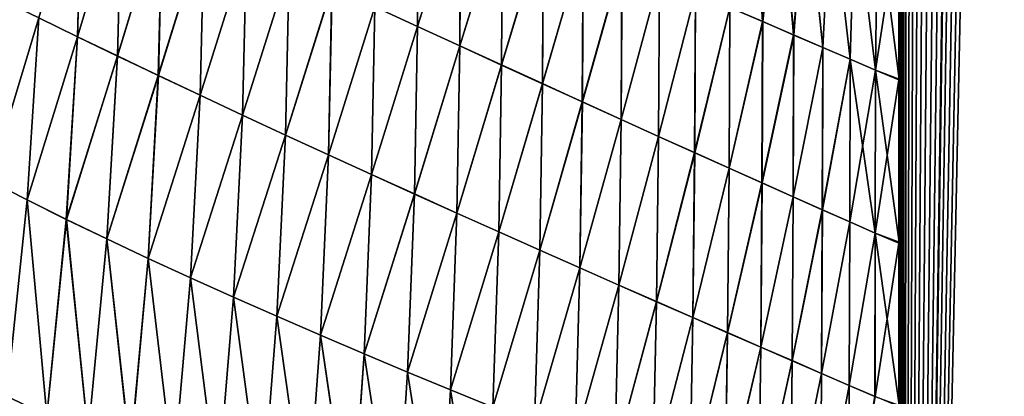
# Model space of a CAD drawing. Header units: metres. Extents: x -155 to 33, y -152 to 27.
# Tile 105 of 133: x 2.69 to 15.2, y -77.57 to -72.78. Entities that reach past the tile are written whole.
import ezdxf

# ---------------------------------------------------------------- set-up
doc = ezdxf.new("R2010")
doc.units = ezdxf.units.M
doc.layers.add('solid_12_401_042_XXX', color=7, linetype='CONTINUOUS')

msp = doc.modelspace()

# ---------------------------------------------------------------- linework, layer by layer
at = {"layer": 'solid_12_401_042_XXX'}
for points in [[(13.861005, -48.058125, 16.4193), (13.913462, -107.069321, 16.374866), (15.788923, 22.452606, 14.574693)], [(15.788923, 22.452606, 14.574693), (13.913462, -107.069321, 16.374866), (15.828627, -107.070511, 14.531556)], [(13.85829, -71.472336, -16.41795), (13.893128, -15.106859, -16.388481), (13.885608, -107.069176, -16.394854)], [(13.893128, -15.106859, -16.388481), (13.912835, -107.069214, -16.371756), (13.885608, -107.069176, -16.394854)], [(13.932873, -15.740203, -16.354708), (13.912835, -107.069214, -16.371756), (13.893128, -15.106859, -16.388481)], [(14.006401, -16.303448, -16.291786), (13.912835, -107.069214, -16.371756), (13.932873, -15.740203, -16.354708)], [(14.105331, -16.797194, -16.206213), (13.912835, -107.069214, -16.371756), (14.006401, -16.303448, -16.291786)], [(14.224899, -17.230268, -16.101372), (13.912835, -107.069214, -16.371756), (14.105331, -16.797194, -16.206213)], [(14.36205, -17.604326, -15.979166), (13.912835, -107.069214, -16.371756), (14.224899, -17.230268, -16.101372)], [(14.514462, -17.917969, -15.840864), (13.912835, -107.069214, -16.371756), (14.36205, -17.604326, -15.979166)], [(14.679664, -18.167122, -15.687906), (13.912835, -107.069214, -16.371756), (14.514462, -17.917969, -15.840864)], [(15.790307, -17.965824, -14.569551), (15.827186, -107.070473, -14.529484), (13.912835, -107.069214, -16.371756)], [(15.645444, -18.189608, -14.724989), (15.790307, -17.965824, -14.569551), (13.912835, -107.069214, -16.371756)], [(14.853809, -18.345327, -15.523132), (13.912835, -107.069214, -16.371756), (14.679664, -18.167122, -15.687906)], [(15.490911, -18.35075, -14.887461), (15.645444, -18.189608, -14.724989), (13.912835, -107.069214, -16.371756)], [(15.016561, -18.441788, -15.36576), (13.912835, -107.069214, -16.371756), (14.853809, -18.345327, -15.523132)], [(15.33232, -18.445108, -15.050727), (15.490911, -18.35075, -14.887461), (13.912835, -107.069214, -16.371756)], [(15.016561, -18.441788, -15.36576), (15.174908, -18.474016, -15.209412), (13.912835, -107.069214, -16.371756)], [(15.174908, -18.474016, -15.209412), (15.33232, -18.445108, -15.050727), (13.912835, -107.069214, -16.371756)], [(13.913462, -107.069321, 16.374866), (13.861005, -48.058125, 16.4193), (13.860633, -59.818371, 16.419615)], [(13.913462, -107.069321, 16.374866), (13.860633, -59.818371, 16.419615), (13.86013, -71.472061, 16.420038)], [(11.710312, -72.624596, 17.99629), (12.126535, -72.805, 17.725105), (11.995166, -70.745758, 17.807543)], [(12.127605, -72.805618, -17.724388), (11.711432, -72.625229, -17.995581), (11.99137, -70.744408, -17.810123)], [(12.127605, -72.805618, -17.724388), (11.99137, -70.744408, -17.810123), (12.337802, -70.879486, -17.57798)], [(12.126535, -72.805, 17.725105), (12.341067, -70.880623, 17.575676), (11.995166, -70.745758, 17.807543)], [(2.928683, -72.757149, 21.242092), (3.420345, -72.997231, 21.160393), (3.478503, -70.883743, 21.161098)], [(3.420465, -72.997429, -21.16037), (2.928744, -72.757309, -21.242081), (3.479295, -70.884247, -21.160955)], [(3.420345, -72.997231, 21.160393), (3.983171, -71.120239, 21.064415), (3.478503, -70.883743, 21.161098)], [(3.420465, -72.997429, -21.16037), (3.479295, -70.884247, -21.160955), (3.984013, -71.120766, -21.064243)], [(7.199881, -72.615982, 20.171167), (7.742191, -72.86618, 19.971802), (7.751774, -70.889908, 19.965473)], [(7.743276, -72.866821, -19.971388), (7.200945, -72.616615, -20.17079), (7.753113, -70.89064, -19.964962)], [(7.742191, -72.86618, 19.971802), (8.289487, -71.126671, 19.752548), (7.751774, -70.889908, 19.965473)], [(7.743276, -72.866821, -19.971388), (7.753113, -70.89064, -19.964962), (8.290819, -71.127403, -19.752003)], [(12.126535, -72.805, 17.725105), (12.520287, -72.975105, 17.454281), (12.341067, -70.880623, 17.575676)], [(12.521303, -72.9757, -17.453564), (12.127605, -72.805618, -17.724388), (12.337802, -70.879486, -17.57798)], [(12.521303, -72.9757, -17.453564), (12.337802, -70.879486, -17.57798), (12.671552, -71.009613, -17.343784)], [(12.520287, -72.975105, 17.454281), (12.674351, -71.010567, 17.341774), (12.341067, -70.880623, 17.575676)], [(12.520287, -72.975105, 17.454281), (12.890668, -73.134575, 17.185921), (12.674351, -71.010567, 17.341774)], [(12.891628, -73.135139, -17.185207), (12.521303, -72.9757, -17.453564), (12.671552, -71.009613, -17.343784)], [(12.891628, -73.135139, -17.185207), (12.671552, -71.009613, -17.343784), (12.991552, -71.134377, -17.10887)], [(12.890668, -73.134575, 17.185921), (12.993805, -71.135124, 17.10713), (12.674351, -71.010567, 17.341774)], [(3.420345, -72.997231, 21.160393), (3.927891, -73.242256, 21.064438), (3.983171, -71.120239, 21.064415)], [(3.928072, -73.242485, -21.064402), (3.420465, -72.997429, -21.16037), (3.984013, -71.120766, -21.064243)], [(3.927891, -73.242256, 21.064438), (4.501345, -71.362503, 20.952909), (3.983171, -71.120239, 21.064415)], [(3.928072, -73.242485, -21.064402), (3.984013, -71.120766, -21.064243), (4.502235, -71.36306, -20.952707)], [(7.742191, -72.86618, 19.971802), (8.279335, -73.113365, 19.759548), (8.289487, -71.126671, 19.752548)], [(8.280435, -73.114006, -19.759098), (7.743276, -72.866821, -19.971388), (8.290819, -71.127403, -19.752003)], [(8.279335, -73.113365, 19.759548), (8.819486, -71.359863, 19.527735), (8.289487, -71.126671, 19.752548)], [(8.280435, -73.114006, -19.759098), (8.290819, -71.127403, -19.752003), (8.820806, -71.360588, -19.527155)], [(12.890668, -73.134575, 17.185921), (13.237139, -73.283257, 16.922276), (12.993805, -71.135124, 17.10713)], [(13.23804, -73.283798, -16.921574), (12.891628, -73.135139, -17.185207), (12.991552, -71.134377, -17.10887)], [(13.23804, -73.283798, -16.921574), (12.991552, -71.134377, -17.10887), (13.296659, -71.253342, -16.874952)], [(13.237139, -73.283257, 16.922276), (13.298371, -71.253876, 16.873478), (12.993805, -71.135124, 17.10713)], [(13.237139, -73.283257, 16.922276), (13.559374, -73.421135, 16.665684), (13.298371, -71.253876, 16.873478)], [(13.560217, -73.421646, -16.664997), (13.23804, -73.283798, -16.921574), (13.296659, -71.253342, -16.874952)], [(13.560217, -73.421646, -16.664997), (13.296659, -71.253342, -16.874952), (13.585815, -71.366081, -16.643934)], [(13.559374, -73.421135, 16.665684), (13.587162, -71.36647, 16.642767), (13.298371, -71.253876, 16.873478)], [(3.927891, -73.242256, 21.064438), (4.448708, -73.491028, 20.953806), (4.501345, -71.362503, 20.952909)], [(4.448953, -73.49128, -20.953749), (3.928072, -73.242485, -21.064402), (4.502235, -71.36306, -20.952707)], [(4.448708, -73.491028, 20.953806), (5.030323, -71.609291, 20.826321), (4.501345, -71.362503, 20.952909)], [(4.448953, -73.49128, -20.953749), (4.502235, -71.36306, -20.952707), (5.031257, -71.609863, -20.826086)], [(8.279335, -73.113365, 19.759548), (8.808835, -73.356369, 19.535301), (8.819486, -71.359863, 19.527735)], [(8.809944, -73.357018, -19.534817), (8.280435, -73.114006, -19.759098), (8.820806, -71.360588, -19.527155)], [(8.808835, -73.356369, 19.535301), (9.339254, -71.58831, 19.291973), (8.819486, -71.359863, 19.527735)], [(8.809944, -73.357018, -19.534817), (8.820806, -71.360588, -19.527155), (9.340555, -71.589027, -19.291363)], [(13.559374, -73.421135, 16.665684), (13.859926, -73.539154, 16.420212), (13.587162, -71.36647, 16.642767)], [(13.560217, -73.421646, -16.664997), (13.585815, -71.366081, -16.643934), (13.85829, -71.472336, -16.41795)], [(13.859926, -73.539154, 16.420212), (13.86013, -71.472061, 16.420038), (13.587162, -71.36647, 16.642767)], [(13.858282, -73.5467, -16.417955), (13.560217, -73.421646, -16.664997), (13.85829, -71.472336, -16.41795)], [(13.885608, -107.069176, -16.394854), (13.858282, -73.5467, -16.417955), (13.85829, -71.472336, -16.41795)], [(13.913462, -107.069321, 16.374866), (13.86013, -71.472061, 16.420038), (13.859926, -73.539154, 16.420212)], [(4.448708, -73.491028, 20.953806), (4.980133, -73.74234, 20.828209), (5.030323, -71.609291, 20.826321)], [(4.980443, -73.742622, -20.828131), (4.448953, -73.49128, -20.953749), (5.031257, -71.609863, -20.826086)], [(4.980133, -73.74234, 20.828209), (5.567389, -71.859314, 20.684601), (5.030323, -71.609291, 20.826321)], [(4.980443, -73.742622, -20.828131), (5.031257, -71.609863, -20.826086), (5.568362, -71.859909, -20.684332)], [(8.808835, -73.356369, 19.535301), (9.328226, -73.59404, 19.299984), (9.339254, -71.58831, 19.291973)], [(9.329338, -73.594688, -19.299463), (8.809944, -73.357018, -19.534817), (9.340555, -71.589027, -19.291363)], [(9.328226, -73.59404, 19.299984), (9.846499, -71.810921, 19.046459), (9.339254, -71.58831, 19.291973)], [(9.329338, -73.594688, -19.299463), (9.340555, -71.589027, -19.291363), (9.847775, -71.81163, -19.045822)], [(4.980133, -73.74234, 20.828209), (5.519492, -73.995033, 20.687578), (5.567389, -71.859314, 20.684601)], [(5.519868, -73.995346, -20.687475), (4.980443, -73.742622, -20.828131), (5.568362, -71.859909, -20.684332)], [(5.519492, -73.995033, 20.687578), (6.109819, -72.111298, 20.527992), (5.567389, -71.859314, 20.684601)], [(5.519868, -73.995346, -20.687475), (5.568362, -71.859909, -20.684332), (6.110828, -72.1119, -20.527689)], [(9.328226, -73.59404, 19.299984), (9.83526, -73.82534, 19.05476), (9.846499, -71.810921, 19.046459)], [(9.83637, -73.825981, -19.054207), (9.329338, -73.594688, -19.299463), (9.847775, -71.81163, -19.045822)], [(9.83526, -73.82534, 19.05476), (10.339106, -72.026718, 18.79258), (9.846499, -71.810921, 19.046459)], [(9.83637, -73.825981, -19.054207), (9.847775, -71.81163, -19.045822), (10.34035, -72.027412, -18.791918)], [(9.83526, -73.82534, 19.05476), (10.327859, -74.049301, 18.800999), (10.339106, -72.026718, 18.79258)], [(10.328958, -74.049942, -18.800415), (9.83637, -73.825981, -19.054207), (10.34035, -72.027412, -18.791918)], [(10.327859, -74.049301, 18.800999), (10.815117, -72.234802, 18.531837), (10.339106, -72.026718, 18.79258)], [(10.328958, -74.049942, -18.800415), (10.34035, -72.027412, -18.791918), (10.816325, -72.235481, -18.531155)], [(5.519492, -73.995033, 20.687578), (6.064105, -74.247993, 20.532118), (6.109819, -72.111298, 20.527992)], [(6.064546, -74.248337, -20.531986), (5.519868, -73.995346, -20.687475), (6.110828, -72.1119, -20.527689)], [(6.064105, -74.247993, 20.532118), (6.654889, -72.363945, 20.356756), (6.109819, -72.111298, 20.527992)], [(6.064546, -74.248337, -20.531986), (6.110828, -72.1119, -20.527689), (6.655929, -72.364571, -20.356417)], [(10.327859, -74.049301, 18.800999), (10.804096, -74.265076, 18.54018), (10.815117, -72.234802, 18.531837)], [(10.805181, -74.265701, -18.539568), (10.328958, -74.049942, -18.800415), (10.816325, -72.235481, -18.531155)], [(10.804096, -74.265076, 18.54018), (11.272709, -72.434326, 18.265821), (10.815117, -72.234802, 18.531837)], [(10.805181, -74.265701, -18.539568), (10.816325, -72.235481, -18.531155), (11.273875, -72.434982, -18.265123)], [(6.064105, -74.247993, 20.532118), (6.611291, -74.500114, 20.362053), (6.654889, -72.363945, 20.356756)], [(6.611795, -74.500481, -20.361889), (6.064546, -74.248337, -20.531986), (6.655929, -72.364571, -20.356417)], [(6.611291, -74.500114, 20.362053), (7.199881, -72.615982, 20.171167), (6.654889, -72.363945, 20.356756)], [(6.611795, -74.500481, -20.361889), (6.655929, -72.364571, -20.356417), (7.200945, -72.616615, -20.17079)], [(2.303109, -74.830406, -21.308056), (2.455481, -72.523346, -21.310068), (2.928744, -72.757309, -21.242081)], [(2.303506, -74.830482, 21.308004), (2.928683, -72.757149, 21.242092), (2.455477, -72.523209, 21.31007)], [(10.804096, -74.265076, 18.54018), (11.262174, -74.471848, 18.27388), (11.272709, -72.434326, 18.265821)], [(11.263237, -74.472466, -18.273245), (10.805181, -74.265701, -18.539568), (11.273875, -72.434982, -18.265123)], [(11.262174, -74.471848, 18.27388), (11.710312, -72.624596, 17.99629), (11.272709, -72.434326, 18.265821)], [(11.263237, -74.472466, -18.273245), (11.273875, -72.434982, -18.265123), (11.711432, -72.625229, -17.995581)], [(6.611291, -74.500114, 20.362053), (7.158373, -74.750275, 20.177618), (7.199881, -72.615982, 20.171167)], [(7.158937, -74.750664, -20.17742), (6.611795, -74.500481, -20.361889), (7.200945, -72.616615, -20.17079)], [(7.158373, -74.750275, 20.177618), (7.742191, -72.86618, 19.971802), (7.199881, -72.615982, 20.171167)], [(7.158937, -74.750664, -20.17742), (7.200945, -72.616615, -20.17079), (7.743276, -72.866821, -19.971388)], [(11.262174, -74.471848, 18.27388), (11.700536, -74.668961, 18.003845), (11.710312, -72.624596, 17.99629)], [(11.701572, -74.669571, -18.003187), (11.263237, -74.472466, -18.273245), (11.711432, -72.625229, -17.995581)], [(11.700536, -74.668961, 18.003845), (12.126535, -72.805, 17.725105), (11.710312, -72.624596, 17.99629)], [(11.701572, -74.669571, -18.003187), (11.711432, -72.625229, -17.995581), (12.127605, -72.805618, -17.724388)], [(2.782197, -75.073944, -21.240965), (2.303109, -74.830406, -21.308056), (2.928744, -72.757309, -21.242081)], [(2.303506, -74.830482, 21.308004), (2.782538, -75.073982, 21.240915), (2.928683, -72.757149, 21.242092)], [(2.782197, -75.073944, -21.240965), (2.928744, -72.757309, -21.242081), (3.420465, -72.997429, -21.16037)], [(2.782538, -75.073982, 21.240915), (3.420345, -72.997231, 21.160393), (2.928683, -72.757149, 21.242092)], [(11.700536, -74.668961, 18.003845), (12.117797, -74.85585, 17.73193), (12.126535, -72.805, 17.725105)], [(12.118802, -74.856438, -17.731256), (11.701572, -74.669571, -18.003187), (12.127605, -72.805618, -17.724388)], [(12.117797, -74.85585, 17.73193), (12.520287, -72.975105, 17.454281), (12.126535, -72.805, 17.725105)], [(12.118802, -74.856438, -17.731256), (12.127605, -72.805618, -17.724388), (12.521303, -72.9757, -17.453564)], [(7.158373, -74.750275, 20.177618), (7.702786, -74.997452, 19.979359), (7.742191, -72.86618, 19.971802)], [(7.703409, -74.997864, -19.979122), (7.158937, -74.750664, -20.17742), (7.743276, -72.866821, -19.971388)], [(7.702786, -74.997452, 19.979359), (8.279335, -73.113365, 19.759548), (7.742191, -72.86618, 19.971802)], [(7.703409, -74.997864, -19.979122), (7.743276, -72.866821, -19.971388), (8.280435, -73.114006, -19.759098)], [(3.279835, -75.320221, -21.160404), (2.782197, -75.073944, -21.240965), (3.420465, -72.997429, -21.16037)], [(2.782538, -75.073982, 21.240915), (3.280113, -75.320229, 21.160358), (3.420345, -72.997231, 21.160393)], [(3.279835, -75.320221, -21.160404), (3.420465, -72.997429, -21.16037), (3.928072, -73.242485, -21.064402)], [(3.280113, -75.320229, 21.160358), (3.927891, -73.242256, 21.064438), (3.420345, -72.997231, 21.160393)], [(12.117797, -74.85585, 17.73193), (12.512859, -75.032089, 17.46015), (12.520287, -72.975105, 17.454281)], [(12.513828, -75.032661, -17.459465), (12.118802, -74.856438, -17.731256), (12.521303, -72.9757, -17.453564)], [(12.512859, -75.032089, 17.46015), (12.890668, -73.134575, 17.185921), (12.520287, -72.975105, 17.454281)], [(12.513828, -75.032661, -17.459465), (12.521303, -72.9757, -17.453564), (12.891628, -73.135139, -17.185207)], [(7.702786, -74.997452, 19.979359), (8.24208, -75.2407, 19.768116), (8.279335, -73.113365, 19.759548)], [(8.242755, -75.241135, -19.767841), (7.703409, -74.997864, -19.979122), (8.280435, -73.114006, -19.759098)], [(8.24208, -75.2407, 19.768116), (8.808835, -73.356369, 19.535301), (8.279335, -73.113365, 19.759548)], [(8.242755, -75.241135, -19.767841), (8.280435, -73.114006, -19.759098), (8.809944, -73.357018, -19.534817)], [(12.512859, -75.032089, 17.46015), (12.884808, -75.197388, 17.190611), (12.890668, -73.134575, 17.185921)], [(12.885736, -75.197937, -17.18992), (12.513828, -75.032661, -17.459465), (12.891628, -73.135139, -17.185207)], [(12.884808, -75.197388, 17.190611), (13.237139, -73.283257, 16.922276), (12.890668, -73.134575, 17.185921)], [(12.885736, -75.197937, -17.18992), (12.891628, -73.135139, -17.185207), (13.23804, -73.283798, -16.921574)], [(3.793472, -75.568054, -21.065819), (3.279835, -75.320221, -21.160404), (3.928072, -73.242485, -21.064402)], [(3.280113, -75.320229, 21.160358), (3.793679, -75.568024, 21.065781), (3.927891, -73.242256, 21.064438)], [(3.793472, -75.568054, -21.065819), (3.928072, -73.242485, -21.064402), (4.448953, -73.49128, -20.953749)], [(3.793679, -75.568024, 21.065781), (4.448708, -73.491028, 20.953806), (3.927891, -73.242256, 21.064438)], [(12.884808, -75.197388, 17.190611), (13.233069, -75.351616, 16.925581), (13.237139, -73.283257, 16.922276)], [(13.233953, -75.35215, -16.924892), (12.885736, -75.197937, -17.18992), (13.23804, -73.283798, -16.921574)], [(13.233069, -75.351616, 16.925581), (13.557277, -75.494774, 16.667418), (13.237139, -73.283257, 16.922276)], [(13.233953, -75.35215, -16.924892), (13.23804, -73.283798, -16.921574), (13.560217, -73.421646, -16.664997)], [(13.557277, -75.494774, 16.667418), (13.559374, -73.421135, 16.665684), (13.237139, -73.283257, 16.922276)], [(8.24208, -75.2407, 19.768116), (8.773804, -75.479088, 19.54475), (8.808835, -73.356369, 19.535301)], [(8.774529, -75.479546, -19.544436), (8.242755, -75.241135, -19.767841), (8.809944, -73.357018, -19.534817)], [(8.773804, -75.479088, 19.54475), (9.328226, -73.59404, 19.299984), (8.808835, -73.356369, 19.535301)], [(8.774529, -75.479546, -19.544436), (8.809944, -73.357018, -19.534817), (9.329338, -73.594688, -19.299463)], [(13.558114, -75.495285, -16.666737), (13.233953, -75.35215, -16.924892), (13.560217, -73.421646, -16.664997)], [(13.557277, -75.494774, 16.667418), (13.85974, -75.610847, 16.420368), (13.559374, -73.421135, 16.665684)], [(13.558114, -75.495285, -16.666737), (13.560217, -73.421646, -16.664997), (13.858282, -73.5467, -16.417955)], [(13.85974, -75.610847, 16.420368), (13.859926, -73.539154, 16.420212), (13.559374, -73.421135, 16.665684)], [(4.320508, -75.816315, -20.956755), (3.793472, -75.568054, -21.065819), (4.448953, -73.49128, -20.953749)], [(3.793679, -75.568024, 21.065781), (4.32064, -75.816246, 20.956728), (4.448708, -73.491028, 20.953806)], [(4.320508, -75.816315, -20.956755), (4.448953, -73.49128, -20.953749), (4.980443, -73.742622, -20.828131)], [(4.32064, -75.816246, 20.956728), (4.980133, -73.74234, 20.828209), (4.448708, -73.491028, 20.953806)], [(13.558114, -75.495285, -16.666737), (13.858282, -73.5467, -16.417955), (13.858276, -75.623734, -16.417961)], [(13.885608, -107.069176, -16.394854), (13.858276, -75.623734, -16.417961), (13.858282, -73.5467, -16.417955)], [(13.913462, -107.069321, 16.374866), (13.859926, -73.539154, 16.420212), (13.85974, -75.610847, 16.420368)], [(8.773804, -75.479088, 19.54475), (9.295527, -75.711678, 19.310137), (9.328226, -73.59404, 19.299984)], [(9.296295, -75.712151, -19.30978), (8.774529, -75.479546, -19.544436), (9.329338, -73.594688, -19.299463)], [(9.295527, -75.711678, 19.310137), (9.83526, -73.82534, 19.05476), (9.328226, -73.59404, 19.299984)], [(9.296295, -75.712151, -19.30978), (9.329338, -73.594688, -19.299463), (9.83637, -73.825981, -19.054207)], [(4.858292, -76.06395, -20.83289), (4.320508, -75.816315, -20.956755), (4.980443, -73.742622, -20.828131)], [(4.32064, -75.816246, 20.956728), (4.858346, -76.063843, 20.832878), (4.980133, -73.74234, 20.828209)], [(4.858292, -76.06395, -20.83289), (4.980443, -73.742622, -20.828131), (5.519868, -73.995346, -20.687475)], [(4.858346, -76.063843, 20.832878), (5.519492, -73.995033, 20.687578), (4.980133, -73.74234, 20.828209)], [(9.295527, -75.711678, 19.310137), (9.805023, -75.937653, 19.065413), (9.83526, -73.82534, 19.05476)], [(9.805828, -75.938141, -19.065012), (9.296295, -75.712151, -19.30978), (9.83637, -73.825981, -19.054207)], [(9.805023, -75.937653, 19.065413), (10.327859, -74.049301, 18.800999), (9.83526, -73.82534, 19.05476)], [(9.805828, -75.938141, -19.065012), (9.83637, -73.825981, -19.054207), (10.328958, -74.049942, -18.800415)], [(5.404152, -76.310028, -20.694099), (4.858292, -76.06395, -20.83289), (5.519868, -73.995346, -20.687475)], [(4.858346, -76.063843, 20.832878), (5.404124, -76.309891, 20.694109), (5.519492, -73.995033, 20.687578)], [(5.404124, -76.309891, 20.694109), (6.064105, -74.247993, 20.532118), (5.519492, -73.995033, 20.687578)], [(5.404152, -76.310028, -20.694099), (5.519868, -73.995346, -20.687475), (6.064546, -74.248337, -20.531986)], [(9.805023, -75.937653, 19.065413), (10.300223, -76.156265, 18.811905), (10.327859, -74.049301, 18.800999)], [(10.301059, -76.156761, -18.811462), (9.805828, -75.938141, -19.065012), (10.328958, -74.049942, -18.800415)], [(10.300223, -76.156265, 18.811905), (10.804096, -74.265076, 18.54018), (10.327859, -74.049301, 18.800999)], [(10.301059, -76.156761, -18.811462), (10.328958, -74.049942, -18.800415), (10.805181, -74.265701, -18.539568)], [(5.404124, -76.309891, 20.694109), (5.955288, -76.553574, 20.540567), (6.064105, -74.247993, 20.532118)], [(5.955399, -76.553749, -20.540533), (5.404152, -76.310028, -20.694099), (6.064546, -74.248337, -20.531986)], [(5.955288, -76.553574, 20.540567), (6.611291, -74.500114, 20.362053), (6.064105, -74.247993, 20.532118)], [(5.955399, -76.553749, -20.540533), (6.064546, -74.248337, -20.531986), (6.611795, -74.500481, -20.361889)], [(10.300223, -76.156265, 18.811905), (10.779211, -76.366837, 18.551073), (10.804096, -74.265076, 18.54018)], [(10.78007, -76.36734, -18.550591), (10.301059, -76.156761, -18.811462), (10.805181, -74.265701, -18.539568)], [(10.779211, -76.366837, 18.551073), (11.262174, -74.471848, 18.27388), (10.804096, -74.265076, 18.54018)], [(10.78007, -76.36734, -18.550591), (10.805181, -74.265701, -18.539568), (11.263237, -74.472466, -18.273245)], [(5.955288, -76.553574, 20.540567), (6.50915, -76.794113, 20.372416), (6.611291, -74.500114, 20.362053)], [(6.509344, -76.794327, -20.372353), (5.955399, -76.553749, -20.540533), (6.611795, -74.500481, -20.361889)], [(6.50915, -76.794113, 20.372416), (7.158373, -74.750275, 20.177618), (6.611291, -74.500114, 20.362053)], [(6.509344, -76.794327, -20.372353), (6.611795, -74.500481, -20.361889), (7.158937, -74.750664, -20.17742)], [(10.779211, -76.366837, 18.551073), (11.240184, -76.568733, 18.284468), (11.262174, -74.471848, 18.27388)], [(11.24106, -76.569244, -18.283945), (10.78007, -76.36734, -18.550591), (11.263237, -74.472466, -18.273245)], [(11.240184, -76.568733, 18.284468), (11.700536, -74.668961, 18.003845), (11.262174, -74.471848, 18.27388)], [(11.24106, -76.569244, -18.283945), (11.263237, -74.472466, -18.273245), (11.701572, -74.669571, -18.003187)], [(11.240184, -76.568733, 18.284468), (11.681576, -76.761436, 18.013819), (11.700536, -74.668961, 18.003845)], [(11.682461, -76.761948, -18.01326), (11.24106, -76.569244, -18.283945), (11.701572, -74.669571, -18.003187)], [(11.681576, -76.761436, 18.013819), (12.117797, -74.85585, 17.73193), (11.700536, -74.668961, 18.003845)], [(11.682461, -76.761948, -18.01326), (11.701572, -74.669571, -18.003187), (12.118802, -74.856438, -17.731256)], [(6.50915, -76.794113, 20.372416), (7.063025, -77.030731, 20.189831), (7.158373, -74.750275, 20.177618)], [(7.063302, -77.030968, -20.189734), (6.509344, -76.794327, -20.372353), (7.158937, -74.750664, -20.17742)], [(7.063025, -77.030731, 20.189831), (7.702786, -74.997452, 19.979359), (7.158373, -74.750275, 20.177618)], [(7.063302, -77.030968, -20.189734), (7.158937, -74.750664, -20.17742), (7.703409, -74.997864, -19.979122)], [(2.524874, -77.568306, -21.240541), (2.303109, -74.830406, -21.308056), (2.782197, -75.073944, -21.240965)], [(2.524876, -77.568184, 21.240543), (2.782538, -75.073982, 21.240915), (2.303506, -74.830482, 21.308004)], [(11.681576, -76.761436, 18.013819), (12.10198, -76.944481, 17.740973), (12.117797, -74.85585, 17.73193)], [(12.102868, -76.944992, -17.740379), (11.682461, -76.761948, -18.01326), (12.118802, -74.856438, -17.731256)], [(12.10198, -76.944481, 17.740973), (12.512859, -75.032089, 17.46015), (12.117797, -74.85585, 17.73193)], [(12.102868, -76.944992, -17.740379), (12.118802, -74.856438, -17.731256), (12.513828, -75.032661, -17.459465)], [(7.063025, -77.030731, 20.189831), (7.614333, -77.262756, 19.993294), (7.702786, -74.997452, 19.979359)], [(7.614689, -77.263031, -19.99316), (7.063302, -77.030968, -20.189734), (7.703409, -74.997864, -19.979122)], [(7.614333, -77.262756, 19.993294), (8.24208, -75.2407, 19.768116), (7.702786, -74.997452, 19.979359)], [(7.614689, -77.263031, -19.99316), (7.703409, -74.997864, -19.979122), (8.242755, -75.241135, -19.767841)], [(12.10198, -76.944481, 17.740973), (12.500265, -77.117523, 17.467945), (12.512859, -75.032089, 17.46015)], [(12.501147, -77.118034, -17.467323), (12.102868, -76.944992, -17.740379), (12.513828, -75.032661, -17.459465)], [(12.500265, -77.117523, 17.467945), (12.884808, -75.197388, 17.190611), (12.512859, -75.032089, 17.46015)], [(12.501147, -77.118034, -17.467323), (12.513828, -75.032661, -17.459465), (12.885736, -75.197937, -17.18992)], [(3.031835, -77.817543, -21.161976), (2.524874, -77.568306, -21.240541), (2.782197, -75.073944, -21.240965)], [(2.524876, -77.568184, 21.240543), (3.031775, -77.817398, 21.161987), (2.782538, -75.073982, 21.240915)], [(3.031835, -77.817543, -21.161976), (2.782197, -75.073944, -21.240965), (3.279835, -75.320221, -21.160404)], [(3.031775, -77.817398, 21.161987), (3.280113, -75.320229, 21.160358), (2.782538, -75.073982, 21.240915)], [(7.614333, -77.262756, 19.993294), (8.160595, -77.489677, 19.783585), (8.24208, -75.2407, 19.768116)], [(8.161028, -77.489983, -19.783411), (7.614689, -77.263031, -19.99316), (8.242755, -75.241135, -19.767841)], [(8.160595, -77.489677, 19.783585), (8.773804, -75.479088, 19.54475), (8.24208, -75.2407, 19.768116)], [(8.161028, -77.489983, -19.783411), (8.242755, -75.241135, -19.767841), (8.774529, -75.479546, -19.544436)], [(12.500265, -77.117523, 17.467945), (12.875471, -77.280281, 17.196854), (12.884808, -75.197388, 17.190611)], [(12.876342, -77.280785, -17.196209), (12.501147, -77.118034, -17.467323), (12.885736, -75.197937, -17.18992)], [(12.875471, -77.280281, 17.196854), (13.233069, -75.351616, 16.925581), (12.884808, -75.197388, 17.190611)], [(12.876342, -77.280785, -17.196209), (12.885736, -75.197937, -17.18992), (13.233953, -75.35215, -16.924892)], [(3.031775, -77.817398, 21.161987), (3.555339, -78.063599, 21.069744), (3.280113, -75.320229, 21.160358)], [(3.555465, -78.063774, -21.069717), (3.031835, -77.817543, -21.161976), (3.279835, -75.320221, -21.160404)], [(3.555465, -78.063774, -21.069717), (3.279835, -75.320221, -21.160404), (3.793472, -75.568054, -21.065819)], [(3.555339, -78.063599, 21.069744), (3.793679, -75.568024, 21.065781), (3.280113, -75.320229, 21.160358)], [(12.875471, -77.280281, 17.196854), (13.226966, -77.432602, 16.929985), (13.233069, -75.351616, 16.925581)], [(13.227818, -77.433098, -16.929323), (12.876342, -77.280785, -17.196209), (13.233953, -75.35215, -16.924892)], [(13.226966, -77.432602, 16.929985), (13.557277, -75.494774, 16.667418), (13.233069, -75.351616, 16.925581)], [(13.227818, -77.433098, -16.929323), (13.233953, -75.35215, -16.924892), (13.558114, -75.495285, -16.666737)], [(8.160595, -77.489677, 19.783585), (8.699337, -77.710953, 19.561501), (8.773804, -75.479088, 19.54475)], [(8.699842, -77.711281, -19.561285), (8.161028, -77.489983, -19.783411), (8.774529, -75.479546, -19.544436)], [(8.699337, -77.710953, 19.561501), (9.295527, -75.711678, 19.310137), (8.773804, -75.479088, 19.54475)], [(8.699842, -77.711281, -19.561285), (8.774529, -75.479546, -19.544436), (9.296295, -75.712151, -19.30978)], [(13.226966, -77.432602, 16.929985), (13.554313, -77.574409, 16.669727), (13.557277, -75.494774, 16.667418)], [(13.55514, -77.574898, -16.669056), (13.227818, -77.433098, -16.929323), (13.558114, -75.495285, -16.666737)], [(13.554313, -77.574409, 16.669727), (13.859571, -77.685074, 16.420511), (13.557277, -75.494774, 16.667418)], [(13.55514, -77.574898, -16.669056), (13.558114, -75.495285, -16.666737), (13.858276, -75.623734, -16.417961)], [(13.859571, -77.685074, 16.420511), (13.85974, -75.610847, 16.420368), (13.557277, -75.494774, 16.667418)], [(3.555339, -78.063599, 21.069744), (4.092957, -78.305771, 20.963303), (3.793679, -75.568024, 21.065781)], [(4.09315, -78.305977, -20.963259), (3.555465, -78.063774, -21.069717), (3.793472, -75.568054, -21.065819)], [(4.09315, -78.305977, -20.963259), (3.793472, -75.568054, -21.065819), (4.320508, -75.816315, -20.956755)], [(4.092957, -78.305771, 20.963303), (4.32064, -75.816246, 20.956728), (3.793679, -75.568024, 21.065781)], [(13.55514, -77.574898, -16.669056), (13.858276, -75.623734, -16.417961), (13.85827, -77.701347, -16.417967)], [(13.885608, -107.069176, -16.394854), (13.85827, -77.701347, -16.417967), (13.858276, -75.623734, -16.417961)], [(13.913462, -107.069321, 16.374866), (13.85974, -75.610847, 16.420368), (13.859571, -77.685074, 16.420511)], [(8.699337, -77.710953, 19.561501), (9.228101, -77.926071, 19.327856), (9.295527, -75.711678, 19.310137)], [(9.228674, -77.926422, -19.327593), (8.699842, -77.711281, -19.561285), (9.296295, -75.712151, -19.30978)], [(9.228101, -77.926071, 19.327856), (9.805023, -75.937653, 19.065413), (9.295527, -75.711678, 19.310137)], [(9.228674, -77.926422, -19.327593), (9.296295, -75.712151, -19.30978), (9.805828, -75.938141, -19.065012)], [(4.092957, -78.305771, 20.963303), (4.641941, -78.543091, 20.842274), (4.32064, -75.816246, 20.956728)], [(4.642204, -78.54332, -20.842211), (4.09315, -78.305977, -20.963259), (4.320508, -75.816315, -20.956755)], [(4.642204, -78.54332, -20.842211), (4.320508, -75.816315, -20.956755), (4.858292, -76.06395, -20.83289)], [(4.641941, -78.543091, 20.842274), (4.858346, -76.063843, 20.832878), (4.32064, -75.816246, 20.956728)], [(9.228101, -77.926071, 19.327856), (9.744625, -78.134583, 19.083733), (9.805023, -75.937653, 19.065413)], [(9.745259, -78.134956, -19.083422), (9.228674, -77.926422, -19.327593), (9.805828, -75.938141, -19.065012)], [(9.744625, -78.134583, 19.083733), (10.300223, -76.156265, 18.811905), (9.805023, -75.937653, 19.065413)], [(9.745259, -78.134956, -19.083422), (9.805828, -75.938141, -19.065012), (10.301059, -76.156761, -18.811462)], [(4.641941, -78.543091, 20.842274), (5.199568, -78.774933, 20.706463), (4.858346, -76.063843, 20.832878)], [(5.199901, -78.775192, -20.706375), (4.642204, -78.54332, -20.842211), (4.858292, -76.06395, -20.83289)], [(5.199901, -78.775192, -20.706375), (4.858292, -76.06395, -20.83289), (5.404152, -76.310028, -20.694099)], [(5.199568, -78.774933, 20.706463), (5.404124, -76.309891, 20.694109), (4.858346, -76.063843, 20.832878)], [(9.744625, -78.134583, 19.083733), (10.246806, -78.336105, 18.830416), (10.300223, -76.156265, 18.811905)], [(10.247495, -78.336502, -18.830057), (9.745259, -78.134956, -19.083422), (10.301059, -76.156761, -18.811462)], [(10.246806, -78.336105, 18.830416), (10.779211, -76.366837, 18.551073), (10.300223, -76.156265, 18.811905)], [(10.247495, -78.336502, -18.830057), (10.301059, -76.156761, -18.811462), (10.78007, -76.36734, -18.550591)], [(5.199568, -78.774933, 20.706463), (5.763069, -79.000954, 20.555918), (5.404124, -76.309891, 20.694109)], [(5.763472, -79.001236, -20.555803), (5.199901, -78.775192, -20.706375), (5.404152, -76.310028, -20.694099)], [(5.763069, -79.000954, 20.555918), (5.955288, -76.553574, 20.540567), (5.404124, -76.309891, 20.694109)], [(5.763472, -79.001236, -20.555803), (5.404152, -76.310028, -20.694099), (5.955399, -76.553749, -20.540533)], [(10.246806, -78.336105, 18.830416), (10.732686, -78.530296, 18.56933), (10.779211, -76.366837, 18.551073)], [(10.733422, -78.530708, -18.568922), (10.247495, -78.336502, -18.830057), (10.78007, -76.36734, -18.550591)], [(10.732686, -78.530296, 18.56933), (11.240184, -76.568733, 18.284468), (10.779211, -76.366837, 18.551073)], [(10.733422, -78.530708, -18.568922), (10.78007, -76.36734, -18.550591), (11.24106, -76.569244, -18.283945)], [(5.763069, -79.000954, 20.555918), (6.329673, -79.220833, 20.390709), (5.955288, -76.553574, 20.540567)], [(6.330145, -79.221123, -20.390564), (5.763472, -79.001236, -20.555803), (5.955399, -76.553749, -20.540533)], [(6.329673, -79.220833, 20.390709), (6.50915, -76.794113, 20.372416), (5.955288, -76.553574, 20.540567)], [(6.330145, -79.221123, -20.390564), (5.955399, -76.553749, -20.540533), (6.509344, -76.794327, -20.372353)], [(10.732686, -78.530296, 18.56933), (11.200422, -78.71682, 18.301996), (11.240184, -76.568733, 18.284468)], [(11.201197, -78.717239, -18.301538), (10.733422, -78.530708, -18.568922), (11.24106, -76.569244, -18.283945)], [(11.200422, -78.71682, 18.301996), (11.681576, -76.761436, 18.013819), (11.240184, -76.568733, 18.284468)], [(11.201197, -78.717239, -18.301538), (11.24106, -76.569244, -18.283945), (11.682461, -76.761948, -18.01326)], [(6.329673, -79.220833, 20.390709), (6.896614, -79.434235, 20.21092), (6.50915, -76.794113, 20.372416)], [(6.897152, -79.434547, -20.210741), (6.330145, -79.221123, -20.390564), (6.509344, -76.794327, -20.372353)], [(6.896614, -79.434235, 20.21092), (7.063025, -77.030731, 20.189831), (6.50915, -76.794113, 20.372416)], [(6.897152, -79.434547, -20.210741), (6.509344, -76.794327, -20.372353), (7.063302, -77.030968, -20.189734)], [(11.200422, -78.71682, 18.301996), (11.648403, -78.89537, 18.030132), (11.681576, -76.761436, 18.013819)], [(11.649209, -78.895805, -18.029629), (11.201197, -78.717239, -18.301538), (11.682461, -76.761948, -18.01326)], [(11.648403, -78.89537, 18.030132), (12.10198, -76.944481, 17.740973), (11.681576, -76.761436, 18.013819)], [(11.649209, -78.895805, -18.029629), (11.682461, -76.761948, -18.01326), (12.102868, -76.944992, -17.740379)], [(6.896614, -79.434235, 20.21092), (7.461213, -79.641029, 20.016935), (7.063025, -77.030731, 20.189831)], [(7.461815, -79.641357, -20.01672), (6.897152, -79.434547, -20.210741), (7.063302, -77.030968, -20.189734)], [(7.461213, -79.641029, 20.016935), (7.614333, -77.262756, 19.993294), (7.063025, -77.030731, 20.189831)], [(7.461815, -79.641357, -20.01672), (7.063302, -77.030968, -20.189734), (7.614689, -77.263031, -19.99316)], [(11.648403, -78.89537, 18.030132), (12.075176, -79.065666, 17.755585), (12.10198, -76.944481, 17.740973)], [(12.076003, -79.066109, -17.755037), (11.649209, -78.895805, -18.029629), (12.102868, -76.944992, -17.740379)], [(12.075176, -79.065666, 17.755585), (12.500265, -77.117523, 17.467945), (12.10198, -76.944481, 17.740973)], [(12.076003, -79.066109, -17.755037), (12.102868, -76.944992, -17.740379), (12.501147, -77.118034, -17.467323)], [(12.075176, -79.065666, 17.755585), (12.47956, -79.227448, 17.480387), (12.500265, -77.117523, 17.467945)], [(12.4804, -79.227898, -17.479799), (12.076003, -79.066109, -17.755037), (12.501147, -77.118034, -17.467323)], [(12.47956, -79.227448, 17.480387), (12.875471, -77.280281, 17.196854), (12.500265, -77.117523, 17.467945)], [(12.4804, -79.227898, -17.479799), (12.501147, -77.118034, -17.467323), (12.876342, -77.280785, -17.196209)], [(7.461213, -79.641029, 20.016935), (8.020883, -79.841255, 19.809446), (7.614333, -77.262756, 19.993294)], [(8.021544, -79.841599, -19.809191), (7.461815, -79.641357, -20.01672), (7.614689, -77.263031, -19.99316)], [(8.020883, -79.841255, 19.809446), (8.160595, -77.489677, 19.783585), (7.614333, -77.262756, 19.993294)], [(8.021544, -79.841599, -19.809191), (7.614689, -77.263031, -19.99316), (8.161028, -77.489983, -19.783411)], [(12.47956, -79.227448, 17.480387), (12.860546, -79.380463, 17.206686), (12.875471, -77.280281, 17.196854)], [(12.861391, -79.380913, -17.206062), (12.4804, -79.227898, -17.479799), (12.876342, -77.280785, -17.196209)], [(12.860546, -79.380463, 17.206686), (13.226966, -77.432602, 16.929985), (12.875471, -77.280281, 17.196854)], [(12.861391, -79.380913, -17.206062), (12.876342, -77.280785, -17.196209), (13.227818, -77.433098, -16.929323)], [(12.860546, -79.380463, 17.206686), (13.217452, -79.524467, 16.936825), (13.226966, -77.432602, 16.929985)], [(13.218292, -79.524918, -16.936172), (12.861391, -79.380913, -17.206062), (13.227818, -77.433098, -16.929323)], [(13.217452, -79.524467, 16.936825), (13.554313, -77.574409, 16.669727), (13.226966, -77.432602, 16.929985)], [(13.218292, -79.524918, -16.936172), (13.227818, -77.433098, -16.929323), (13.55514, -77.574898, -16.669056)], [(8.020883, -79.841255, 19.809446), (8.573036, -80.034943, 19.589157), (8.160595, -77.489677, 19.783585)], [(8.573753, -80.035301, -19.58886), (8.021544, -79.841599, -19.809191), (8.161028, -77.489983, -19.783411)], [(8.573036, -80.034943, 19.589157), (8.699337, -77.710953, 19.561501), (8.160595, -77.489677, 19.783585)], [(8.573753, -80.035301, -19.58886), (8.161028, -77.489983, -19.783411), (8.699842, -77.711281, -19.561285)], [(2.65513, -80.45359, -21.165487), (2.524874, -77.568306, -21.240541), (3.031835, -77.817543, -21.161976)], [(2.653541, -80.452744, 21.165735), (3.031775, -77.817398, 21.161987), (2.524876, -77.568184, 21.240543)]]:
    msp.add_3dface(points, dxfattribs=at)

doc.saveas('drawing.dxf')
